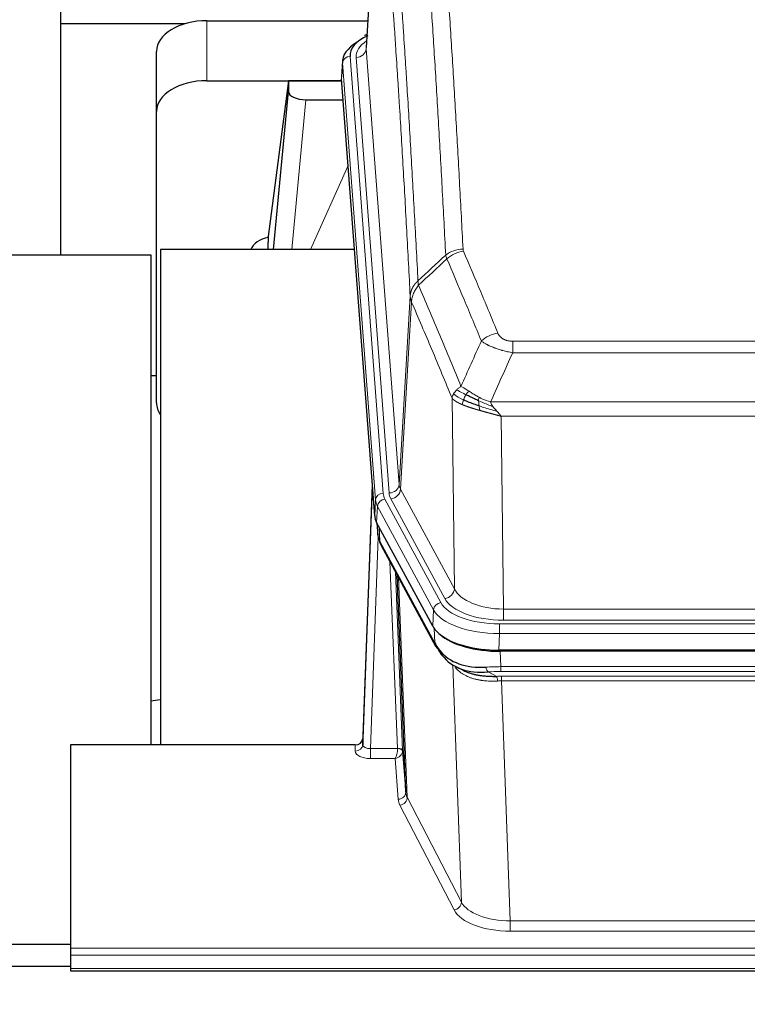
# Model space of a CAD drawing. Header units: inches. Extents: x 0 to 23760, y -13 to 16800.
# Tile 82 of 214: x 3943 to 4231, y 13826 to 14216. Entities that reach past the tile are written whole.
import ezdxf

# ---------------------------------------------------------------- set-up
doc = ezdxf.new("R2010")
doc.units = ezdxf.units.IN
doc.layers.add('254', color=7, linetype='Continuous', true_color=0xffffff)
doc.styles.add('latin_extended', font='simplex.shx')
doc.dimstyles.get("Standard").update_dxf_attribs({"dimtxt": 0.18, "dimasz": 0.18, "dimexe": 0.18, "dimexo": 0.0625, "dimgap": 0.09, "dimtad": 0, "dimtih": 1, "dimtoh": 1, "dimdec": 4, "dimzin": 0, "dimdsep": 46, "dimtxsty": 'Standard', "dimcen": 0.09, "dimadec": 0, "dimazin": 0, "dimtfac": 1, "dimtdec": 4, "dimtofl": 0, "dimtmove": 0, "dimatfit": 3, "dimfxl": 1, "dimtolj": 1, "dimtzin": 0, "dimarcsym": 0})

# ---------------------------------------------------------------- blocks, each defined once
blk = doc.blocks.new('_U11')
at = {"layer": '254', "color": 3, "linetype": 'Continuous', "lineweight": 13, "transparency": 16777216}
for p, q in [((8503.87, 13952.97), (8503.87, 10472.46)), ((1737.89, 13597.98), (1737.89, 10472.46)), ((1877.89, 10512.46), (8363.87, 10512.46))]:
    blk.add_line(p, q, dxfattribs=at)
at = {"layer": '254', "color": 3, "transparency": 16777216}
for points in [[(1877.89, 10535.79), (1877.89, 10489.13), (1737.89, 10512.46)], [(8363.87, 10489.13), (8363.87, 10535.79), (8503.87, 10512.46)]]:
    blk.add_solid(points, dxfattribs=at)
at = {"layer": 'Defpoints', "color": 0, "transparency": 16777216}
for p in [(8503.87, 13992.97), (1737.89, 13637.98), (8503.87, 10512.46)]:
    blk.add_point(p, dxfattribs=at)
at = {"layer": '254', "color": 2, "lineweight": 13, "transparency": 16777216, "insert": (4877.55, 10722.46), "char_height": 140, "attachment_point": 1, "style": 'latin_extended'}
blk.add_mtext('\\A1;6766', dxfattribs=at)

msp = doc.modelspace()

# ---------------------------------------------------------------- linework, layer by layer
at = {"layer": '254', "color": 2, "linetype": 'Continuous', "lineweight": 25}
for p, q in [((4085.352, 14291.873), (4080.101, 14205.237)), ((3958.869, 14270.885), (3958.869, 14214.63)), ((4016.923, 14215.835), (4080.745, 14215.835)), ((3958.869, 14214.63), (3958.869, 14122.819)), ((4008.296, 14214.63), (3958.869, 14214.63)), ((4080.413, 14210.379), (4079.469, 14209.944)), ((3996.923, 14179.859), (3996.923, 14203.661)), ((4070.722, 14199.886), (4070.341, 14193.604)), ((4016.923, 14192.033), (4070.409, 14192.033)), ((4049.233, 14191.944), (4041.185, 14130.158)), ((4070.417, 14191.944), (4049.233, 14191.944)), ((4049.233, 14191.944), (4049.233, 14187.713)), ((4083.465, 14019.367), (4070.347, 14192.82)), ((4043.322, 14125.057), (4049.233, 14187.713)), ((4056.207, 14184.493), (4070.977, 14184.493)), ((3996.923, 14064.205), (3996.923, 14179.859)), ((4041.184, 14130.152), (4041.185, 14130.158)), ((4041.184, 14130.152), (4041.184, 14127.967)), ((3994.866, 14122.819), (3937.868, 14122.819)), ((3994.866, 13928.489), (3994.866, 14122.819)), ((4075.473, 14125.056), (3998.529, 14125.056)), ((3998.529, 14125.056), (3998.529, 13928.489)), ((3996.959, 14074.977), (3994.893, 14074.977)), ((4082.529, 14031.748), (4078.771, 13931.109)), ((4078.76, 13928.573), (4082.448, 14027.355)), ((4106.504, 13975.575), (4084.25, 14016.789)), ((4084.377, 14016.553), (4084.741, 14011.751)), ((4084.734, 14011.864), (4084.563, 14016.208)), ((4084.734, 14011.864), (4084.741, 14011.751)), ((4085.878, 14007.955), (4107.626, 13967.679)), ((4095.785, 13909.744), (4092.357, 13995.955)), ((4349.073, 13966.137), (4132.666, 13966.137)), ((4348.481, 13965.655), (4133.258, 13965.655)), ((4115.767, 13959.503), (4118.51, 13958.116)), ((4078.771, 13931.109), (4078.76, 13928.573)), ((3962.869, 13928.488), (3962.869, 13847.853)), ((4075.772, 13928.488), (3962.869, 13928.488)), ((4094.556, 13926.362), (4095.785, 13909.744)), ((3648.866, 13849.463), (3962.866, 13849.463)), ((3962.869, 13847.853), (3962.869, 13845.119)), ((3962.869, 13845.119), (3962.869, 13839.871)), ((3962.885, 13840.547), (3648.369, 13840.547)), ((3962.869, 13839.871), (3962.869, 13838.856)), ((3962.869, 13838.856), (4519.869, 13838.856))]:
    msp.add_line(p, q, dxfattribs=at)
at = {"layer": '254', "color": 110, "linetype": 'Continuous', "lineweight": 13}
for p, q in [((4085.353, 14291.251), (4080.106, 14204.661)), ((4016.923, 14192.033), (4016.923, 14215.835)), ((4080.106, 14204.661), (4093.172, 14031.888)), ((4073.722, 14201.67), (4086.833, 14028.309)), ((4076.114, 14201.235), (4089.18, 14028.462)), ((4070.728, 14199.1), (4070.347, 14192.82)), ((4083.839, 14025.739), (4070.728, 14199.1)), ((4056.207, 14184.493), (4050.6, 14125.057)), ((4058.011, 14125.057), (4072.952, 14158.371)), ((4093.172, 14031.888), (4097.549, 14106.565)), ((4098.105, 14104.231), (4093.753, 14029.979)), ((4138.198, 14088.684), (4343.541, 14088.684)), ((4138.198, 14084.12), (4138.198, 14088.684)), ((4343.541, 14084.12), (4138.198, 14084.12)), ((4115.105, 13990.436), (4114.147, 14066.086)), ((4129.467, 14064.641), (4352.272, 14064.641)), ((4348.159, 14058.897), (4133.579, 14058.897)), ((4133.579, 14058.897), (4134.548, 13982.401)), ((4093.753, 14029.979), (4115.105, 13990.436)), ((4083.465, 14019.367), (4083.839, 14025.739)), ((4087.53, 14026.018), (4109.704, 13984.953)), ((4111.229, 13986.627), (4089.877, 14026.171)), ((4084.623, 14023.162), (4084.25, 14016.789)), ((4106.797, 13982.096), (4084.623, 14023.162)), ((4084.38, 14016.548), (4084.734, 14011.864)), ((4085.301, 14014.842), (4085.519, 14009.285)), ((4084.884, 14010.893), (4081.753, 13927.041)), ((4085.519, 14009.285), (4107.266, 13969.009)), ((4092.559, 13927.128), (4089.537, 14001.179)), ((4091.664, 13997.239), (4094.556, 13926.362)), ((4092.903, 13994.944), (4096.371, 13907.733)), ((4106.504, 13975.575), (4106.797, 13982.096)), ((4134.548, 13977.987), (4134.548, 13982.401)), ((4134.548, 13982.401), (4347.191, 13982.401)), ((4347.191, 13977.987), (4134.548, 13977.987)), ((4107.266, 13969.009), (4107.09, 13974.645)), ((4132.959, 13976.563), (4348.779, 13976.563)), ((4132.959, 13972.658), (4132.959, 13976.563)), ((4132.959, 13972.658), (4132.666, 13966.137)), ((4348.779, 13972.658), (4132.959, 13972.658)), ((4133.258, 13965.655), (4133.449, 13959.564)), ((4117.856, 13866.119), (4114.42, 13960.259)), ((4128.424, 13957.47), (4131.878, 13955.725)), ((4133.449, 13957.698), (4133.449, 13959.564)), ((4133.449, 13959.564), (4348.29, 13959.564)), ((4348.29, 13957.698), (4133.449, 13957.698)), ((4133.791, 13953.891), (4133.791, 13955.756)), ((4133.791, 13955.756), (4347.948, 13955.756)), ((4133.791, 13953.891), (4137.264, 13858.715)), ((4347.948, 13953.891), (4133.791, 13953.891)), ((4075.762, 13926.04), (4075.772, 13928.488)), ((4081.753, 13927.041), (4081.753, 13923.126)), ((4081.753, 13927.041), (4092.558, 13927.041)), ((4081.753, 13923.126), (4091.595, 13923.126)), ((4092.789, 13906.977), (4091.595, 13923.126)), ((4096.371, 13907.733), (4117.856, 13866.119)), ((4114.947, 13863.056), (4093.462, 13904.67)), ((4137.264, 13858.715), (4137.264, 13854.614)), ((4137.264, 13858.715), (4344.474, 13858.715)), ((4344.474, 13854.614), (4137.264, 13854.614)), ((3962.869, 13847.853), (4519.869, 13847.853)), ((3962.869, 13845.119), (4519.869, 13845.119)), ((3962.869, 13839.871), (4519.869, 13839.871))]:
    msp.add_line(p, q, dxfattribs=at)
at = {"layer": '254', "color": 2, "linetype": 'Continuous', "lineweight": 25}
for centre, major_axis, ratio, start_param, end_param in [((4016.923, 14203.661), (-20, 0), 0.608706, 4.712389, 6.2831853), ((4097.741, 14199.383), (-27.03, 0.194), 0.4633579, 5.618257, 6.3212481), ((4097.741, 14202.044), (-24.034, 0.016), 0.461198, 5.4992389, 6.318352), ((4080.727, 14207.22), (1.258, -2.724), 0.6272114, 2.6666598, 3.1415983), ((4016.923, 14179.859), (-20, 0), 0.608706, 4.712389, 6.2831853), ((4056.26, 14187.738), (7.027, 0.031), 0.4617281, 3.1395348, 4.7027345), ((4044.064, 14122.978), (-10.208, 0), 0.7029015, 4.9983373, 5.9892938), ((4044.064, 13931.583), (-10.152, 515.138), 0.0020796, 5.097366, 5.10347), ((4016.923, 14064.205), (-20, 0), 0.608706, 0, 0.4035719), ((4110.485, 14019.806), (27.037, 0.006), 0.4611335, 3.1763491, 3.3855005), ((4112.529, 13992.075), (-27.174, 22.247), 0.2659535, 0.2482951, 0.2802753), ((4111.378, 14021.351), (26.161, 11.46), 0.4493681, 3.0159633, 3.1613144), ((4089.232, 14010.176), (3.584, 1.776), 0.8816114, 2.7716102, 3.1419462), ((4132.724, 13978.621), (27.023, 0.034), 0.4619935, 3.3853572, 3.670307), ((4134.098, 13952.13), (-27.355, 20.182), 0.1876908, 0.3765826, 0.5974134), ((4133.283, 13978.13), (27.01, 0.015), 0.4618579, 3.6271853, 4.7111791), ((4132.724, 13978.621), (27.023, 0.034), 0.4619935, 3.670307, 4.7096668), ((4111.145, 13969.58), (3.52, 1.9), 0.8606628, 3.1415888, 3.5094104), ((4131.402, 13949.267), (-23.434, 19.972), 0.1471226, 0.3626514, 0.5834823), ((4112.922, 13966.898), (3.195, 2.407), 0.6715965, 2.6043549, 3.391291), ((4133.195, 13980.947), (25.329, 12.681), 0.6929209, 3.2824386, 4.1662755), ((4133.195, 13980.947), (23.359, 16.381), 0.7286412, 3.1732971, 4.057134), ((4111.023, 13959.407), (-3.388, -2.127), 0.8041825, 3.1410453, 3.3164277), ((4075.772, 13931.201), (3, 0.002), 0.9042699, 4.7116987, 6.2488686)]:
    msp.add_ellipse(centre, major_axis=major_axis, ratio=ratio, start_param=start_param, end_param=end_param, dxfattribs=at)
at = {"layer": '254', "color": 110, "linetype": 'Continuous', "lineweight": 13}
for centre, major_axis, ratio, start_param, end_param in [((4100.133, 14201.609), (-24.034, 0.016), 0.461198, 5.6862399, 6.318352), ((4076.114, 14204.783), (3.989, 0.302), 0.8864705, 4.6454478, 6.1638843), ((4073.722, 14199.009), (2.991, 0.226), 0.8864705, 1.5038552, 3.0222916), ((4118.502, 14116.936), (-9.987, -0.512), 0.8285973, 4.6699673, 5.4273767), ((4118.69, 14116.144), (-9.188, -3.948), 0.8056434, 4.3791539, 5.1247913), ((4132.351, 14083.682), (-9.245, -3.812), 0.7933159, 4.3962573, 5.1392153), ((4089.18, 14032.01), (3.989, 0.302), 0.8864705, 4.6454478, 6.1638843), ((4113.198, 14032.4), (20.038, 0.241), 0.4621297, 3.1708089, 3.3799603), ((4082.448, 14025.202), (0.214, 6.443), 0.0117452, 0.5090713, 1.2305416), ((4086.833, 14025.648), (2.991, 0.226), 0.8864705, 1.5038552, 3.0222916), ((4110.851, 14028.7), (24.033, 0.005), 0.4611335, 3.1763491, 3.3855005), ((4113.198, 14028.852), (24.033, 0.005), 0.4611335, 3.1763491, 3.3855005), ((4089.877, 14029.719), (3.52, 1.9), 0.8606628, 4.2773553, 5.7957917), ((4085.447, 14027.263), (2.998, -0.112), 0.4302668, 3.1576572, 3.7226285), ((4110.851, 14026.039), (-27.028, 0.171), 0.4605352, 0.0378207, 0.2469722), ((4087.53, 14023.357), (2.64, 1.425), 0.8606628, 1.1357626, 2.6541991), ((4112.529, 13992.075), (-27.538, 20.422), 0.1820481, 0.3394749, 0.3714551), ((4089.398, 14009.855), (3.52, 1.9), 0.8606628, 2.7414655, 3.1415888), ((4111.229, 13990.175), (3.52, 1.9), 0.8606628, 4.2773553, 5.7957917), ((4134.468, 13993.008), (-20.002, 0.126), 0.5302672, 0.2567917, 1.5781041), ((4109.704, 13982.292), (2.64, 1.425), 0.8606628, 1.1357626, 2.6541991), ((4133.011, 13987.66), (24.02, 0.03), 0.4619935, 3.3853572, 4.7096668), ((4134.468, 13989.46), (-24.002, 0.049), 0.477994, 0.2537759, 1.5750883), ((4133.011, 13984.999), (-27.018, 0.111), 0.4567867, 0.246464, 1.5707737), ((4111.145, 13969.58), (3.52, 1.9), 0.8606628, 2.7414655, 3.1415888), ((4134.098, 13952.13), (-27.015, 0.091), 0.2751837, 4.7373543, 4.9581852), ((4128.424, 13961.305), (-0.368, 3.983), 0.2964475, 2.0527062, 2.8396422), ((4134.098, 13948.295), (-23.017, 0.318), 0.4083138, 4.7462544, 4.9670852), ((4134.58, 13945.944), (-24.025, 0.387), 0.4081205, 4.7518285, 4.8316761), ((4131.878, 13951.89), (0.131, -3.998), 0.1099517, 2.0830946, 2.8518059), ((4134.58, 13942.108), (-20.023, 0.877), 0.5868265, 4.777515, 4.8573626), ((4081.765, 13926.04), (6.003, 0.008), 0.4854373, 3.1388974, 4.7096937), ((4075.762, 13928.664), (-3, 0.013), 0.8746179, 1.5745081, 3.1116779), ((4081.765, 13928.664), (3.004, 0.138), 0.5390598, 3.1127167, 4.683513), ((4091.595, 13925.749), (0.506, 2.997), 0.2740591, 3.694004, 5.2037138), ((4091.595, 13925.749), (2.669, 1.608), 0.8008031, 4.262859, 5.7725688), ((4091.559, 13927.096), (-1.001, 0.011), 0.9036684, 3.0924533, 3.1882188), ((4092.558, 13926.18), (1.996, -0.13), 0.4297663, 0.0674602, 1.5988341), ((4092.559, 13926.267), (1.998, 0.082), 0.4302193, 0.0160628, 1.553239), ((4091.559, 13926.235), (2.996, 0.15), 0.8842153, 6.1784612, 6.2742266), ((4092.789, 13909.601), (-2.992, -0.221), 0.8740585, 1.5062672, 3.1117425), ((4115.788, 13907.375), (-23.014, 0.002), 0.4845187, 0.0358431, 0.2451673), ((4093.462, 13907.294), (-2.666, -1.376), 0.8484453, 1.1579292, 2.76165), ((4115.788, 13909.999), (-20.016, 0.121), 0.4848834, 0.0387668, 0.248091), ((4114.947, 13865.68), (-2.666, -1.376), 0.8484453, 1.1579292, 2.76165), ((4137.271, 13868.389), (-20.013, 0.104), 0.483363, 0.2476114, 1.5729934), ((4137.271, 13865.765), (23.012, 0.004), 0.4845836, 3.3866449, 4.7120269)]:
    msp.add_ellipse(centre, major_axis=major_axis, ratio=ratio, start_param=start_param, end_param=end_param, dxfattribs=at)
for points, knots in [([(4111.635, 14122.849), (4111.196, 14131.417), (4110.305, 14148.316), (4109.383, 14164.739), (4108.68, 14176.877), (4108.444, 14180.894), (4107.967, 14188.867), (4107.727, 14192.824), (4107.001, 14204.605), (4106.509, 14212.338), (4105.885, 14221.851), (4105.759, 14223.746), (4105.508, 14227.52), (4105.129, 14233.158), (4104.746, 14238.726), (4103.974, 14249.767), (4102.931, 14264.24), (4101.321, 14285.2), (4100.219, 14298.675), (4099.661, 14305.287)], [0, 0, 0, 0, 0.125, 0.25, 0.25, 0.3125, 0.3125, 0.375, 0.375, 0.5, 0.5, 0.53125, 0.53125, 0.5625, 0.625, 0.625, 0.75, 0.875, 1, 1, 1, 1]), ([(4106.544, 14307.877), (4107.101, 14301.257), (4108.202, 14287.767), (4109.81, 14266.782), (4110.852, 14252.293), (4111.623, 14241.238), (4112.005, 14235.664), (4112.383, 14230.02), (4112.635, 14226.241), (4112.76, 14224.344), (4113.383, 14214.82), (4113.875, 14207.078), (4114.6, 14195.283), (4114.84, 14191.321), (4115.316, 14183.339), (4115.552, 14179.317), (4116.254, 14167.164), (4117.174, 14150.722), (4118.065, 14133.804), (4118.502, 14125.225)], [0, 0, 0, 0, 0.125, 0.25, 0.375, 0.375, 0.4375, 0.46875, 0.46875, 0.5, 0.5, 0.625, 0.625, 0.6875, 0.6875, 0.75, 0.75, 0.875, 1, 1, 1, 1]), ([(4088.409, 14297.867), (4088.98, 14291.176), (4090.108, 14277.533), (4091.753, 14256.292), (4092.819, 14241.613), (4093.608, 14230.409), (4093.999, 14224.759), (4094.451, 14218.081), (4094.643, 14215.202), (4094.771, 14213.278), (4094.835, 14212.314), (4095.154, 14207.484), (4095.533, 14201.64), (4095.971, 14194.74), (4096.158, 14191.765), (4096.282, 14189.778), (4096.344, 14188.782), (4096.9, 14179.804), (4097.873, 14163.597), (4099.284, 14138.544), (4100.192, 14121.348), (4100.638, 14112.627)], [0, 0, 0, 0, 0.125, 0.25, 0.375, 0.375, 0.4375, 0.46875, 0.484375, 0.484375, 0.5, 0.5, 0.5625, 0.59375, 0.609375, 0.609375, 0.625, 0.625, 0.75, 0.875, 1, 1, 1, 1]), ([(4097.549, 14106.565), (4097.104, 14115.259), (4096.198, 14132.401), (4094.791, 14157.375), (4093.821, 14173.533), (4093.266, 14182.483), (4093.205, 14183.476), (4093.081, 14185.457), (4092.895, 14188.423), (4092.458, 14195.302), (4092.08, 14201.128), (4091.762, 14205.944), (4091.698, 14206.905), (4091.57, 14208.823), (4091.378, 14211.694), (4090.928, 14218.352), (4090.538, 14223.985), (4089.752, 14235.156), (4088.688, 14249.793), (4087.048, 14270.974), (4085.923, 14284.578), (4085.353, 14291.251)], [0, 0, 0, 0, 0.125, 0.25, 0.375, 0.375, 0.390625, 0.390625, 0.40625, 0.4375, 0.5, 0.5, 0.515625, 0.515625, 0.53125, 0.5625, 0.625, 0.625, 0.75, 0.875, 1, 1, 1, 1]), ([(4118.69, 14124.43), (4118.634, 14124.561), (4118.59, 14124.692), (4118.528, 14124.957), (4118.509, 14125.091), (4118.502, 14125.225)], [0, 0, 0, 0, 0.5, 0.5, 1, 1, 1, 1]), ([(4125.771, 14088.78), (4124.636, 14091.539), (4123.499, 14094.287), (4121.224, 14099.759), (4120.085, 14102.484), (4116.666, 14110.625), (4114.382, 14116.007), (4112.093, 14121.343)], [0, 0, 0, 0, 0.25, 0.25, 0.5, 0.5, 1, 1, 1, 1]), ([(4118.69, 14124.43), (4120.975, 14119.089), (4123.257, 14113.703), (4126.672, 14105.555), (4127.809, 14102.827), (4130.082, 14097.349), (4131.217, 14094.599), (4132.351, 14091.838)], [0, 0, 0, 0, 0.5, 0.5, 0.75, 0.75, 1, 1, 1, 1]), ([(4097.549, 14106.565), (4097.549, 14106.58), (4097.551, 14106.61), (4097.554, 14106.654), (4097.558, 14106.699), (4097.561, 14106.744), (4097.565, 14106.789), (4097.569, 14106.834), (4097.573, 14106.878), (4097.578, 14106.923), (4097.583, 14106.968), (4097.588, 14107.013), (4097.593, 14107.057), (4097.599, 14107.102), (4097.605, 14107.147), (4097.611, 14107.191), (4097.617, 14107.236), (4097.624, 14107.28), (4097.631, 14107.325), (4097.638, 14107.369), (4097.645, 14107.414), (4097.653, 14107.458), (4097.661, 14107.503), (4097.669, 14107.547), (4097.677, 14107.592), (4097.686, 14107.636), (4097.695, 14107.68), (4097.704, 14107.725), (4097.713, 14107.769), (4097.723, 14107.813), (4097.733, 14107.857), (4097.743, 14107.901), (4097.753, 14107.945), (4097.764, 14107.989), (4097.775, 14108.033), (4097.786, 14108.077), (4097.797, 14108.121), (4097.809, 14108.165), (4097.821, 14108.209), (4097.833, 14108.252), (4097.845, 14108.296), (4097.858, 14108.34), (4097.871, 14108.383), (4097.884, 14108.427), (4097.897, 14108.47), (4097.911, 14108.514), (4097.924, 14108.557), (4097.939, 14108.6), (4097.953, 14108.644), (4097.967, 14108.687), (4097.982, 14108.73), (4097.997, 14108.773), (4098.013, 14108.816), (4098.028, 14108.859), (4098.044, 14108.902), (4098.06, 14108.945), (4098.076, 14108.987), (4098.093, 14109.03), (4098.11, 14109.073), (4098.127, 14109.115), (4098.144, 14109.158), (4098.161, 14109.2), (4098.179, 14109.242), (4098.197, 14109.285), (4098.215, 14109.327), (4098.234, 14109.369), (4098.252, 14109.411), (4098.271, 14109.453), (4098.29, 14109.495), (4098.31, 14109.537), (4098.329, 14109.578), (4098.349, 14109.62), (4098.369, 14109.662), (4098.389, 14109.703), (4098.41, 14109.744), (4098.431, 14109.786), (4098.458, 14109.839), (4098.492, 14109.904), (4098.533, 14109.981), (4098.574, 14110.057), (4098.617, 14110.133), (4098.66, 14110.209), (4098.704, 14110.285), (4098.749, 14110.36), (4098.794, 14110.435), (4098.841, 14110.51), (4098.888, 14110.584), (4098.936, 14110.658), (4098.984, 14110.731), (4099.034, 14110.805), (4099.084, 14110.877), (4099.135, 14110.95), (4099.187, 14111.022), (4099.239, 14111.094), (4099.292, 14111.165), (4099.346, 14111.236), (4099.401, 14111.307), (4099.456, 14111.377), (4099.512, 14111.447), (4099.569, 14111.516), (4099.626, 14111.585), (4099.685, 14111.653), (4099.743, 14111.722), (4099.803, 14111.789), (4099.863, 14111.856), (4099.924, 14111.923), (4099.986, 14111.989), (4100.048, 14112.055), (4100.111, 14112.121), (4100.175, 14112.186), (4100.239, 14112.25), (4100.304, 14112.314), (4100.369, 14112.378), (4100.436, 14112.441), (4100.502, 14112.503), (4100.57, 14112.565), (4100.615, 14112.606), (4100.638, 14112.627)], [0, 0, 0, 0, 0.0066687, 0.0133374, 0.0200061, 0.0266746, 0.0333432, 0.0400116, 0.0466801, 0.0533484, 0.0600168, 0.066685, 0.0733532, 0.0800214, 0.0866895, 0.0933575, 0.1000255, 0.1066935, 0.1133614, 0.1200292, 0.126697, 0.1333647, 0.1400324, 0.1467001, 0.1533676, 0.1600352, 0.1667026, 0.1733701, 0.1800374, 0.1867047, 0.193372, 0.2000392, 0.2067064, 0.2133735, 0.2200405, 0.2267075, 0.2333745, 0.2400414, 0.2467082, 0.253375, 0.2600418, 0.2667085, 0.2733751, 0.2800417, 0.2867082, 0.2933747, 0.3000412, 0.3067075, 0.3133739, 0.3200401, 0.3267064, 0.3333725, 0.3400387, 0.3467047, 0.3533708, 0.3600367, 0.3667026, 0.3733685, 0.3800343, 0.3867001, 0.3933658, 0.4000315, 0.4066971, 0.4133626, 0.4200281, 0.4266936, 0.433359, 0.4400243, 0.4466896, 0.4533549, 0.4600201, 0.4666852, 0.4733503, 0.4800154, 0.4866804, 0.4933453, 0.5000102, 0.5125098, 0.5250093, 0.5375088, 0.5500082, 0.5625077, 0.5750071, 0.5875066, 0.600006, 0.6125054, 0.6250049, 0.6375043, 0.6500037, 0.6625032, 0.6750026, 0.6875021, 0.7000016, 0.7125011, 0.7250006, 0.7375001, 0.7499997, 0.7624993, 0.7749989, 0.7874985, 0.7999982, 0.812498, 0.8249977, 0.8374975, 0.8499974, 0.8624973, 0.8749972, 0.8874972, 0.8999973, 0.9124974, 0.9249976, 0.9374978, 0.9499981, 0.9624985, 0.9749989, 0.9874994, 1, 1, 1, 1]), ([(4098.105, 14104.231), (4098.126, 14104.814), (4098.204, 14105.402), (4098.467, 14106.569), (4098.653, 14107.148), (4099.125, 14108.279), (4099.41, 14108.832), (4100.068, 14109.896), (4100.441, 14110.406), (4100.85, 14110.889)], [0, 0, 0, 0, 0.25, 0.25, 0.5, 0.5, 0.75, 0.75, 1, 1, 1, 1]), ([(4100.85, 14110.889), (4100.775, 14111.183), (4100.732, 14111.486), (4100.674, 14112.076), (4100.659, 14112.363), (4100.638, 14112.627)], [0, 0, 0, 0, 0.5, 0.5, 1, 1, 1, 1]), ([(4100.85, 14110.889), (4103.672, 14104.334), (4106.488, 14097.71), (4110.701, 14087.671), (4112.104, 14084.307), (4114.907, 14077.545), (4116.306, 14074.147), (4117.704, 14070.732)], [0, 0, 0, 0, 0.5, 0.5, 0.75, 0.75, 1, 1, 1, 1]), ([(4098.105, 14104.231), (4098.1, 14104.244), (4098.09, 14104.269), (4098.075, 14104.307), (4098.059, 14104.346), (4098.044, 14104.385), (4098.029, 14104.425), (4098.013, 14104.466), (4097.998, 14104.507), (4097.983, 14104.549), (4097.967, 14104.592), (4097.952, 14104.635), (4097.936, 14104.679), (4097.921, 14104.723), (4097.906, 14104.768), (4097.891, 14104.814), (4097.876, 14104.86), (4097.861, 14104.907), (4097.846, 14104.954), (4097.831, 14105.002), (4097.816, 14105.051), (4097.802, 14105.1), (4097.788, 14105.15), (4097.774, 14105.201), (4097.76, 14105.252), (4097.746, 14105.304), (4097.733, 14105.356), (4097.712, 14105.44), (4097.686, 14105.553), (4097.658, 14105.69), (4097.634, 14105.817), (4097.615, 14105.934), (4097.599, 14106.041), (4097.586, 14106.138), (4097.576, 14106.226), (4097.568, 14106.303), (4097.562, 14106.37), (4097.557, 14106.427), (4097.554, 14106.474), (4097.552, 14106.51), (4097.55, 14106.537), (4097.549, 14106.554), (4097.549, 14106.562), (4097.549, 14106.565)], [0, 0, 0, 0, 0.0155037, 0.0313049, 0.0474035, 0.0637997, 0.0804935, 0.097485, 0.1147743, 0.1323613, 0.1502462, 0.1684289, 0.1869096, 0.2056883, 0.224765, 0.2441397, 0.2638126, 0.2837835, 0.3040527, 0.32462, 0.3454856, 0.3666494, 0.3881116, 0.409872, 0.4319308, 0.454288, 0.4769435, 0.4998975, 0.5635611, 0.6228928, 0.6778927, 0.7285606, 0.7748966, 0.8169007, 0.8545729, 0.8879131, 0.9169214, 0.9415977, 0.9619421, 0.9779545, 0.989635, 0.9969835, 1, 1, 1, 1]), ([(4114.147, 14066.086), (4112.817, 14069.327), (4111.484, 14072.553), (4108.817, 14078.973), (4107.481, 14082.167), (4103.47, 14091.703), (4100.791, 14097.998), (4098.105, 14104.231)], [0, 0, 0, 0, 0.25, 0.25, 0.5, 0.5, 1, 1, 1, 1]), ([(4138.198, 14088.684), (4138.015, 14088.684), (4137.833, 14088.688), (4137.469, 14088.707), (4137.289, 14088.721), (4136.934, 14088.759), (4136.758, 14088.783), (4136.412, 14088.842), (4136.241, 14088.876), (4136.03, 14088.926), (4135.988, 14088.937), (4135.904, 14088.958), (4135.78, 14088.991), (4135.658, 14089.027), (4135.42, 14089.101), (4135.112, 14089.21), (4134.825, 14089.338), (4134.651, 14089.423), (4134.617, 14089.44), (4134.549, 14089.475), (4134.515, 14089.493), (4134.415, 14089.547), (4134.35, 14089.584), (4134.161, 14089.697), (4134.042, 14089.776), (4133.815, 14089.938), (4133.708, 14090.022), (4133.505, 14090.195), (4133.409, 14090.284), (4133.296, 14090.398), (4133.274, 14090.421), (4133.23, 14090.467), (4133.209, 14090.49), (4133.145, 14090.56), (4133.104, 14090.607), (4132.985, 14090.749), (4132.912, 14090.844), (4132.775, 14091.038), (4132.711, 14091.136), (4132.535, 14091.432), (4132.435, 14091.633), (4132.351, 14091.838)], [0, 0, 0, 0, 0.0625, 0.0625, 0.125, 0.125, 0.1875, 0.1875, 0.25, 0.25, 0.265625, 0.265625, 0.28125, 0.3125, 0.3125, 0.375, 0.4375, 0.4375, 0.453125, 0.453125, 0.46875, 0.46875, 0.5, 0.5, 0.5625, 0.5625, 0.625, 0.625, 0.6875, 0.6875, 0.703125, 0.703125, 0.71875, 0.71875, 0.75, 0.75, 0.8125, 0.8125, 0.875, 0.875, 1, 1, 1, 1]), ([(4138.198, 14084.12), (4137.863, 14084.181), (4137.53, 14084.244), (4136.867, 14084.378), (4136.539, 14084.447), (4135.563, 14084.665), (4134.925, 14084.821), (4134.222, 14085.01), (4134.145, 14085.031), (4133.989, 14085.073), (4133.912, 14085.095), (4133.68, 14085.16), (4133.527, 14085.204), (4133.073, 14085.338), (4132.478, 14085.52), (4131.905, 14085.712), (4131.484, 14085.859), (4131.275, 14085.933), (4131.07, 14086.009), (4130.934, 14086.06), (4130.866, 14086.085), (4130.26, 14086.316), (4129.752, 14086.526), (4129.033, 14086.85), (4128.8, 14086.959), (4128.462, 14087.125), (4128.351, 14087.18), (4128.133, 14087.292), (4128.025, 14087.348), (4127.498, 14087.63), (4127.11, 14087.858), (4126.395, 14088.316), (4126.068, 14088.548), (4125.771, 14088.78)], [0, 0, 0, 0, 0.0625, 0.0625, 0.125, 0.125, 0.25, 0.25, 0.265625, 0.265625, 0.28125, 0.28125, 0.3125, 0.3125, 0.375, 0.4375, 0.4375, 0.46875, 0.484375, 0.484375, 0.5, 0.5, 0.625, 0.625, 0.6875, 0.6875, 0.71875, 0.71875, 0.75, 0.75, 0.875, 0.875, 1, 1, 1, 1]), ([(4115.997, 14069.388), (4116.243, 14069.632), (4116.509, 14069.867), (4117.079, 14070.317), (4117.383, 14070.531), (4117.704, 14070.732)], [0, 0, 0, 0, 0.5, 0.5, 1, 1, 1, 1]), ([(4120.879, 14068.837), (4120.58, 14069.031), (4120.29, 14069.219), (4119.163, 14069.939), (4118.397, 14070.405), (4117.704, 14070.732)], [0, 0, 0, 0, 0.25, 0.25, 1, 1, 1, 1]), ([(4114.147, 14066.086), (4114.205, 14066.372), (4114.287, 14066.66), (4114.5, 14067.232), (4114.631, 14067.518), (4114.786, 14067.8)], [0, 0, 0, 0, 0.5, 0.5, 1, 1, 1, 1]), ([(4114.786, 14067.8), (4114.943, 14068.075), (4115.123, 14068.346), (4115.527, 14068.877), (4115.752, 14069.137), (4115.997, 14069.388)], [0, 0, 0, 0, 0.5, 0.5, 1, 1, 1, 1]), ([(4118.669, 14065.384), (4118.234, 14065.588), (4117.824, 14065.792), (4116.295, 14066.607), (4115.399, 14067.216), (4114.786, 14067.8)], [0, 0, 0, 0, 0.25, 0.25, 1, 1, 1, 1]), ([(4119.655, 14067.457), (4119.284, 14067.644), (4118.927, 14067.827), (4117.566, 14068.533), (4116.695, 14069.005), (4115.997, 14069.388)], [0, 0, 0, 0, 0.25, 0.25, 1, 1, 1, 1]), ([(4118.669, 14065.384), (4118.7, 14065.472), (4118.732, 14065.561), (4118.867, 14065.918), (4118.98, 14066.189), (4119.229, 14066.717), (4119.365, 14066.975), (4119.557, 14067.3), (4119.606, 14067.379), (4119.655, 14067.457)], [0, 0, 0, 0, 0.125, 0.125, 0.5, 0.5, 0.875, 0.875, 1, 1, 1, 1]), ([(4119.655, 14067.457), (4119.754, 14067.612), (4119.855, 14067.76), (4120.112, 14068.104), (4120.269, 14068.288), (4120.58, 14068.603), (4120.733, 14068.735), (4120.879, 14068.837)], [0, 0, 0, 0, 0.25, 0.25, 0.625, 0.625, 1, 1, 1, 1]), ([(4124.849, 14066.429), (4124.668, 14066.525), (4124.49, 14066.623), (4123.783, 14067.017), (4123.268, 14067.324), (4122.274, 14067.938), (4121.795, 14068.245), (4121.18, 14068.642), (4121.029, 14068.74), (4120.879, 14068.837)], [0, 0, 0, 0, 0.125, 0.125, 0.5, 0.5, 0.875, 0.875, 1, 1, 1, 1]), ([(4118.179, 14063.538), (4118.168, 14063.543), (4118.144, 14063.553), (4118.109, 14063.568), (4118.074, 14063.583), (4118.038, 14063.598), (4118.002, 14063.614), (4117.965, 14063.629), (4117.928, 14063.645), (4117.891, 14063.662), (4117.853, 14063.678), (4117.815, 14063.695), (4117.777, 14063.712), (4117.738, 14063.729), (4117.699, 14063.746), (4117.659, 14063.764), (4117.62, 14063.782), (4117.58, 14063.8), (4117.539, 14063.818), (4117.498, 14063.836), (4117.457, 14063.855), (4117.416, 14063.874), (4117.374, 14063.893), (4117.332, 14063.913), (4117.29, 14063.933), (4117.248, 14063.953), (4117.205, 14063.973), (4117.162, 14063.993), (4117.119, 14064.014), (4117.076, 14064.035), (4117.032, 14064.056), (4116.988, 14064.077), (4116.944, 14064.099), (4116.9, 14064.121), (4116.855, 14064.143), (4116.811, 14064.166), (4116.766, 14064.188), (4116.721, 14064.211), (4116.676, 14064.234), (4116.631, 14064.258), (4116.585, 14064.282), (4116.54, 14064.306), (4116.494, 14064.33), (4116.448, 14064.354), (4116.402, 14064.379), (4116.356, 14064.404), (4116.31, 14064.429), (4116.264, 14064.455), (4116.218, 14064.481), (4116.172, 14064.507), (4116.126, 14064.533), (4116.08, 14064.559), (4116.033, 14064.586), (4115.987, 14064.613), (4115.941, 14064.641), (4115.895, 14064.669), (4115.848, 14064.697), (4115.802, 14064.725), (4115.756, 14064.753), (4115.71, 14064.782), (4115.664, 14064.811), (4115.619, 14064.84), (4115.573, 14064.87), (4115.527, 14064.9), (4115.482, 14064.93), (4115.437, 14064.96), (4115.391, 14064.991), (4115.346, 14065.022), (4115.302, 14065.054), (4115.257, 14065.085), (4115.213, 14065.117), (4115.168, 14065.149), (4115.125, 14065.182), (4115.081, 14065.214), (4115.037, 14065.247), (4114.994, 14065.281), (4114.952, 14065.314), (4114.909, 14065.348), (4114.867, 14065.382), (4114.825, 14065.417), (4114.783, 14065.451), (4114.742, 14065.486), (4114.702, 14065.522), (4114.661, 14065.557), (4114.621, 14065.593), (4114.582, 14065.629), (4114.543, 14065.666), (4114.504, 14065.703), (4114.466, 14065.74), (4114.428, 14065.777), (4114.391, 14065.815), (4114.355, 14065.853), (4114.319, 14065.891), (4114.283, 14065.929), (4114.248, 14065.968), (4114.214, 14066.007), (4114.18, 14066.047), (4114.158, 14066.073), (4114.147, 14066.086)], [0, 0, 0, 0, 0.0060657, 0.012223, 0.0184718, 0.0248123, 0.0312443, 0.0377679, 0.0443831, 0.0510899, 0.0578883, 0.0647782, 0.0717598, 0.0788329, 0.0859977, 0.093254, 0.1006019, 0.1080414, 0.1155725, 0.1231952, 0.1309095, 0.1387154, 0.1466129, 0.1546019, 0.1626826, 0.1708549, 0.1791188, 0.1874742, 0.1959213, 0.20446, 0.2130903, 0.2218121, 0.2306256, 0.2395307, 0.2485274, 0.2576156, 0.2667955, 0.276067, 0.2854301, 0.2948848, 0.3044311, 0.314069, 0.3237985, 0.3336196, 0.3435324, 0.3535367, 0.3636326, 0.3738202, 0.3840993, 0.3944701, 0.4049324, 0.4154864, 0.426132, 0.4368691, 0.4476979, 0.4586183, 0.4696303, 0.480734, 0.4919292, 0.503216, 0.5145945, 0.5260645, 0.5376262, 0.5492795, 0.5610244, 0.5728609, 0.584789, 0.5968087, 0.60892, 0.621123, 0.6334175, 0.6458037, 0.6582815, 0.6708509, 0.6835119, 0.6962645, 0.7091087, 0.7220445, 0.735072, 0.748191, 0.7614017, 0.774704, 0.7880979, 0.8015834, 0.8151605, 0.8288293, 0.8425896, 0.8564416, 0.8703852, 0.8844204, 0.8985472, 0.9127656, 0.9270756, 0.9414773, 0.9559705, 0.9705554, 0.9852319, 1, 1, 1, 1]), ([(4118.179, 14063.538), (4118.215, 14063.719), (4118.257, 14063.924), (4118.363, 14064.37), (4118.425, 14064.611), (4118.551, 14065.033), (4118.607, 14065.207), (4118.669, 14065.384)], [0, 0, 0, 0, 0.375, 0.375, 0.75, 0.75, 1, 1, 1, 1]), ([(4125.182, 14061.206), (4125.16, 14061.213), (4125.116, 14061.225), (4125.05, 14061.244), (4124.984, 14061.263), (4124.918, 14061.281), (4124.852, 14061.3), (4124.786, 14061.319), (4124.719, 14061.338), (4124.653, 14061.357), (4124.587, 14061.376), (4124.52, 14061.396), (4124.454, 14061.415), (4124.387, 14061.434), (4124.321, 14061.453), (4124.254, 14061.473), (4124.188, 14061.492), (4124.121, 14061.511), (4124.054, 14061.531), (4123.988, 14061.55), (4123.921, 14061.57), (4123.854, 14061.59), (4123.787, 14061.609), (4123.72, 14061.629), (4123.653, 14061.649), (4123.586, 14061.669), (4123.519, 14061.689), (4123.452, 14061.709), (4123.385, 14061.729), (4123.318, 14061.749), (4123.251, 14061.769), (4123.184, 14061.789), (4123.117, 14061.809), (4123.05, 14061.83), (4122.983, 14061.85), (4122.916, 14061.87), (4122.849, 14061.891), (4122.781, 14061.912), (4122.714, 14061.932), (4122.647, 14061.953), (4122.58, 14061.974), (4122.513, 14061.994), (4122.446, 14062.015), (4122.379, 14062.036), (4122.312, 14062.057), (4122.245, 14062.078), (4122.178, 14062.099), (4122.111, 14062.12), (4122.044, 14062.142), (4121.977, 14062.163), (4121.91, 14062.184), (4121.843, 14062.206), (4121.776, 14062.227), (4121.71, 14062.249), (4121.643, 14062.27), (4121.576, 14062.292), (4121.509, 14062.314), (4121.443, 14062.335), (4121.376, 14062.357), (4121.31, 14062.379), (4121.243, 14062.401), (4121.177, 14062.423), (4121.111, 14062.445), (4121.044, 14062.467), (4120.978, 14062.49), (4120.912, 14062.512), (4120.846, 14062.534), (4120.78, 14062.557), (4120.714, 14062.579), (4120.648, 14062.602), (4120.583, 14062.625), (4120.517, 14062.647), (4120.452, 14062.67), (4120.386, 14062.693), (4120.321, 14062.716), (4120.256, 14062.739), (4120.19, 14062.762), (4120.125, 14062.785), (4120.061, 14062.808), (4119.996, 14062.832), (4119.931, 14062.855), (4119.866, 14062.878), (4119.802, 14062.902), (4119.738, 14062.926), (4119.673, 14062.949), (4119.609, 14062.973), (4119.545, 14062.997), (4119.482, 14063.02), (4119.418, 14063.044), (4119.354, 14063.068), (4119.291, 14063.092), (4119.228, 14063.117), (4119.165, 14063.141), (4119.102, 14063.165), (4119.039, 14063.189), (4118.976, 14063.214), (4118.914, 14063.238), (4118.852, 14063.263), (4118.79, 14063.288), (4118.728, 14063.312), (4118.666, 14063.337), (4118.604, 14063.362), (4118.543, 14063.387), (4118.482, 14063.412), (4118.421, 14063.437), (4118.36, 14063.462), (4118.3, 14063.487), (4118.239, 14063.513), (4118.199, 14063.53), (4118.179, 14063.538)], [0, 0, 0, 0, 0.0082024, 0.0164263, 0.0246716, 0.0329384, 0.0412265, 0.0495362, 0.0578672, 0.0662198, 0.0745938, 0.0829892, 0.0914062, 0.0998446, 0.1083045, 0.1167859, 0.1252887, 0.1338131, 0.1423589, 0.1509263, 0.1595151, 0.1681255, 0.1767574, 0.1854108, 0.1940858, 0.2027822, 0.2115002, 0.2202398, 0.2290008, 0.2377835, 0.2465876, 0.2554134, 0.2642606, 0.2731295, 0.2820199, 0.2909319, 0.2998654, 0.3088206, 0.3177973, 0.3267956, 0.3358154, 0.3448569, 0.35392, 0.3630047, 0.3721109, 0.3812388, 0.3903883, 0.3995594, 0.4087522, 0.4179665, 0.4272025, 0.4364601, 0.4457393, 0.4550402, 0.4643627, 0.4737069, 0.4830727, 0.4924601, 0.5018692, 0.5113, 0.5207524, 0.5302265, 0.5397222, 0.5492397, 0.5587788, 0.5683395, 0.577922, 0.5875261, 0.5971519, 0.6067994, 0.6164686, 0.6261595, 0.6358721, 0.6456064, 0.6553624, 0.6651401, 0.6749395, 0.6847606, 0.6946034, 0.704468, 0.7143542, 0.7242622, 0.734192, 0.7441434, 0.7541166, 0.7641115, 0.7741282, 0.7841666, 0.7942268, 0.8043087, 0.8144123, 0.8245377, 0.8346848, 0.8448538, 0.8550444, 0.8652568, 0.875491, 0.885747, 0.8960247, 0.9063242, 0.9166455, 0.9269886, 0.9373534, 0.9477401, 0.9581485, 0.9685787, 0.9790306, 0.9895044, 1, 1, 1, 1]), ([(4124.698, 14065.06), (4124.697, 14065.215), (4124.698, 14065.363), (4124.712, 14065.706), (4124.728, 14065.89), (4124.776, 14066.202), (4124.808, 14066.331), (4124.849, 14066.429)], [0, 0, 0, 0, 0.25, 0.25, 0.625, 0.625, 1, 1, 1, 1]), ([(4130.337, 14062.742), (4128.927, 14063.264), (4127.49, 14063.847), (4125.62, 14064.652), (4125.156, 14064.856), (4124.698, 14065.06)], [0, 0, 0, 0, 0.75, 0.75, 1, 1, 1, 1]), ([(4124.867, 14063), (4124.855, 14063.087), (4124.843, 14063.174), (4124.799, 14063.527), (4124.77, 14063.796), (4124.726, 14064.321), (4124.711, 14064.579), (4124.701, 14064.903), (4124.699, 14064.982), (4124.698, 14065.06)], [0, 0, 0, 0, 0.125, 0.125, 0.5, 0.5, 0.875, 0.875, 1, 1, 1, 1]), ([(4129.467, 14064.641), (4128.246, 14064.906), (4127.07, 14065.349), (4125.576, 14066.052), (4125.209, 14066.237), (4124.849, 14066.429)], [0, 0, 0, 0, 0.75, 0.75, 1, 1, 1, 1]), ([(4125.182, 14061.206), (4125.148, 14061.378), (4125.109, 14061.574), (4125.027, 14062.006), (4124.985, 14062.241), (4124.917, 14062.654), (4124.891, 14062.825), (4124.867, 14063)], [0, 0, 0, 0, 0.375, 0.375, 0.75, 0.75, 1, 1, 1, 1]), ([(4132.009, 14060.845), (4130.236, 14061.349), (4128.407, 14061.879), (4126.033, 14062.621), (4125.445, 14062.809), (4124.867, 14063)], [0, 0, 0, 0, 0.75, 0.75, 1, 1, 1, 1]), ([(4130.337, 14062.742), (4130.219, 14062.9), (4130.109, 14063.057), (4129.86, 14063.451), (4129.735, 14063.688), (4129.549, 14064.164), (4129.488, 14064.402), (4129.467, 14064.641)], [0, 0, 0, 0, 0.25, 0.25, 0.625, 0.625, 1, 1, 1, 1]), ([(4132.009, 14060.845), (4131.935, 14060.925), (4131.861, 14061.004), (4131.565, 14061.322), (4131.343, 14061.56), (4130.916, 14062.033), (4130.71, 14062.27), (4130.458, 14062.585), (4130.396, 14062.663), (4130.337, 14062.742)], [0, 0, 0, 0, 0.125, 0.125, 0.5, 0.5, 0.875, 0.875, 1, 1, 1, 1]), ([(4133.579, 14058.897), (4133.557, 14058.903), (4133.513, 14058.916), (4133.447, 14058.934), (4133.38, 14058.953), (4133.313, 14058.972), (4133.247, 14058.991), (4133.18, 14059.01), (4133.113, 14059.029), (4133.046, 14059.048), (4132.979, 14059.067), (4132.911, 14059.086), (4132.844, 14059.105), (4132.776, 14059.123), (4132.709, 14059.142), (4132.641, 14059.161), (4132.573, 14059.18), (4132.505, 14059.199), (4132.437, 14059.218), (4132.369, 14059.237), (4132.301, 14059.256), (4132.233, 14059.275), (4132.165, 14059.294), (4132.096, 14059.313), (4132.028, 14059.332), (4131.959, 14059.351), (4131.89, 14059.37), (4131.821, 14059.389), (4131.752, 14059.407), (4131.683, 14059.426), (4131.614, 14059.445), (4131.545, 14059.464), (4131.476, 14059.483), (4131.407, 14059.502), (4131.337, 14059.521), (4131.268, 14059.54), (4131.198, 14059.559), (4131.128, 14059.578), (4131.059, 14059.597), (4130.989, 14059.617), (4130.919, 14059.636), (4130.849, 14059.655), (4130.779, 14059.674), (4130.709, 14059.693), (4130.639, 14059.712), (4130.568, 14059.731), (4130.498, 14059.75), (4130.428, 14059.769), (4130.357, 14059.788), (4130.287, 14059.807), (4130.216, 14059.827), (4130.145, 14059.846), (4130.075, 14059.865), (4130.004, 14059.884), (4129.933, 14059.903), (4129.862, 14059.922), (4129.791, 14059.942), (4129.72, 14059.961), (4129.649, 14059.98), (4129.578, 14059.999), (4129.506, 14060.019), (4129.435, 14060.038), (4129.364, 14060.057), (4129.293, 14060.077), (4129.221, 14060.096), (4129.15, 14060.115), (4129.078, 14060.135), (4129.007, 14060.154), (4128.935, 14060.173), (4128.863, 14060.193), (4128.792, 14060.212), (4128.72, 14060.232), (4128.648, 14060.251), (4128.576, 14060.27), (4128.504, 14060.29), (4128.432, 14060.309), (4128.361, 14060.329), (4128.289, 14060.348), (4128.217, 14060.368), (4128.145, 14060.387), (4128.073, 14060.407), (4128, 14060.427), (4127.928, 14060.446), (4127.856, 14060.466), (4127.784, 14060.486), (4127.712, 14060.505), (4127.64, 14060.525), (4127.567, 14060.545), (4127.495, 14060.564), (4127.423, 14060.584), (4127.351, 14060.604), (4127.278, 14060.624), (4127.206, 14060.643), (4127.134, 14060.663), (4127.061, 14060.683), (4126.989, 14060.703), (4126.917, 14060.723), (4126.844, 14060.743), (4126.772, 14060.763), (4126.699, 14060.782), (4126.627, 14060.802), (4126.555, 14060.822), (4126.482, 14060.842), (4126.41, 14060.862), (4126.338, 14060.882), (4126.265, 14060.903), (4126.193, 14060.923), (4126.121, 14060.943), (4126.048, 14060.963), (4125.976, 14060.983), (4125.904, 14061.003), (4125.831, 14061.023), (4125.759, 14061.044), (4125.687, 14061.064), (4125.615, 14061.084), (4125.542, 14061.105), (4125.47, 14061.125), (4125.398, 14061.145), (4125.326, 14061.166), (4125.254, 14061.186), (4125.206, 14061.2), (4125.182, 14061.206)], [0, 0, 0, 0, 0.007775, 0.0155603, 0.0233558, 0.0311618, 0.038978, 0.0468046, 0.0546416, 0.0624889, 0.0703466, 0.0782147, 0.0860931, 0.093982, 0.1018813, 0.109791, 0.1177112, 0.1256417, 0.1335828, 0.1415343, 0.1494962, 0.1574687, 0.1654516, 0.173445, 0.1814489, 0.1894634, 0.1974883, 0.2055238, 0.2135699, 0.2216264, 0.2296936, 0.2377713, 0.2458596, 0.2539585, 0.2620679, 0.270188, 0.2783187, 0.28646, 0.2946119, 0.3027745, 0.3109477, 0.3191316, 0.3273261, 0.3355314, 0.3437472, 0.3519738, 0.3602111, 0.3684591, 0.3767178, 0.3849872, 0.3932673, 0.4015582, 0.4098598, 0.4181722, 0.4264954, 0.4348293, 0.443174, 0.4515295, 0.4598958, 0.4682728, 0.4766607, 0.4850594, 0.493469, 0.5018893, 0.5103206, 0.5187626, 0.5272155, 0.5356793, 0.544154, 0.5526395, 0.561136, 0.5696433, 0.5781615, 0.5866906, 0.5952307, 0.6037817, 0.6123436, 0.6209165, 0.6295003, 0.638095, 0.6467007, 0.6553174, 0.6639451, 0.6725838, 0.6812334, 0.6898941, 0.6985657, 0.7072484, 0.7159421, 0.7246468, 0.7333625, 0.7420893, 0.7508272, 0.759576, 0.768336, 0.777107, 0.7858891, 0.7946823, 0.8034866, 0.812302, 0.8211284, 0.829966, 0.8388147, 0.8476746, 0.8565455, 0.8654276, 0.8743209, 0.8832252, 0.8921408, 0.9010675, 0.9100054, 0.9189544, 0.9279147, 0.9368861, 0.9458688, 0.9548626, 0.9638676, 0.9728839, 0.9819114, 0.9909501, 1, 1, 1, 1]), ([(4133.579, 14058.897), (4133.427, 14059.145), (4133.251, 14059.392), (4132.868, 14059.881), (4132.661, 14060.124), (4132.303, 14060.525), (4132.156, 14060.685), (4132.009, 14060.845)], [0, 0, 0, 0, 0.375, 0.375, 0.75, 0.75, 1, 1, 1, 1]), ([(4132.197, 13953.862), (4131.708, 13953.841), (4131.224, 13953.829), (4130.264, 13953.82), (4129.789, 13953.823), (4128.847, 13953.849), (4128.38, 13953.872), (4127.454, 13953.936), (4126.996, 13953.978), (4126.315, 13954.058), (4126.088, 13954.087), (4125.751, 13954.135), (4125.639, 13954.151), (4125.416, 13954.186), (4125.305, 13954.204), (4124.753, 13954.297), (4124.322, 13954.382), (4123.478, 13954.573), (4122.654, 13954.785), (4121.868, 13955.04), (4121.102, 13955.316), (4120.728, 13955.465), (4120.319, 13955.645), (4120.274, 13955.665), (4120.183, 13955.706), (4120.138, 13955.726), (4120.004, 13955.788), (4119.738, 13955.914), (4119.48, 13956.044), (4118.975, 13956.312), (4118.653, 13956.499), (4118.036, 13956.889), (4117.742, 13957.092), (4117.182, 13957.514), (4116.915, 13957.733), (4116.537, 13958.071), (4116.415, 13958.186), (4116.237, 13958.36), (4116.178, 13958.419), (4116.063, 13958.537), (4116.007, 13958.597), (4115.758, 13958.864), (4115.577, 13959.075), (4115.409, 13959.288)], [0, 0, 0, 0, 0.0672484, 0.0672484, 0.1344967, 0.1344967, 0.2017451, 0.2017451, 0.2689935, 0.2689935, 0.3026176, 0.3026176, 0.3194297, 0.3194297, 0.3362418, 0.3362418, 0.4034902, 0.4034902, 0.4707386, 0.5379869, 0.5379869, 0.6052353, 0.6052353, 0.6136413, 0.6136413, 0.6220474, 0.6220474, 0.6388595, 0.6724837, 0.6724837, 0.739732, 0.739732, 0.8069804, 0.8069804, 0.8742287, 0.8742287, 0.9078529, 0.9078529, 0.924665, 0.924665, 0.9414771, 0.9414771, 1, 1, 1, 1])]:
    msp.add_open_spline(points, degree=3, knots=knots, dxfattribs=at)
for points in [[(4100.638, 14112.627), (4104.303, 14116.035), (4107.969, 14119.443), (4111.635, 14122.849)], [(4112.093, 14121.343), (4108.345, 14117.86), (4104.597, 14114.375), (4100.85, 14110.889)], [(4112.093, 14121.343), (4111.981, 14121.601), (4111.793, 14122.11), (4111.675, 14122.605), (4111.635, 14122.849)], [(4117.704, 14070.732), (4120.378, 14076.754), (4123.067, 14082.77), (4125.771, 14088.78)], [(4138.198, 14084.12), (4135.27, 14077.634), (4132.36, 14071.141), (4129.467, 14064.641)]]:
    msp.add_open_spline(points, degree=3, dxfattribs=at)
at = {"layer": '254', "color": 2, "linetype": 'Continuous', "lineweight": 25}
for points, knots in [([(4124.698, 14065.06), (4124.47, 14065.162), (4124.242, 14065.264), (4123.341, 14065.674), (4122.681, 14065.981), (4121.412, 14066.586), (4120.802, 14066.884), (4120.03, 14067.268), (4119.841, 14067.363), (4119.655, 14067.457)], [0, 0, 0, 0, 0.125, 0.125, 0.5, 0.5, 0.875, 0.875, 1, 1, 1, 1]), ([(4124.867, 14063), (4124.578, 14063.095), (4124.292, 14063.191), (4123.158, 14063.577), (4122.335, 14063.873), (4120.77, 14064.471), (4120.028, 14064.774), (4119.11, 14065.18), (4118.887, 14065.282), (4118.669, 14065.384)], [0, 0, 0, 0, 0.125, 0.125, 0.5, 0.5, 0.875, 0.875, 1, 1, 1, 1]), ([(4118.46, 13958.142), (4118.563, 13958.09), (4118.667, 13958.039), (4118.864, 13957.944), (4118.957, 13957.901), (4119.097, 13957.836), (4119.144, 13957.815), (4119.239, 13957.773), (4119.666, 13957.584), (4120.107, 13957.409), (4120.914, 13957.119), (4121.743, 13956.849), (4122.615, 13956.621), (4123.51, 13956.413), (4123.968, 13956.32), (4124.555, 13956.215), (4124.673, 13956.195), (4124.91, 13956.156), (4125.03, 13956.137), (4125.389, 13956.082), (4125.629, 13956.048), (4126.354, 13955.955), (4126.842, 13955.903), (4127.826, 13955.819), (4128.322, 13955.787), (4129.323, 13955.74), (4129.828, 13955.726), (4130.846, 13955.714), (4131.36, 13955.716), (4131.878, 13955.725)], [0, 0, 0, 0, 0.0294734, 0.0294734, 0.0550135, 0.0550135, 0.0677836, 0.0677836, 0.0805537, 0.1827144, 0.1827144, 0.2848751, 0.3870358, 0.3870358, 0.4891965, 0.4891965, 0.5147367, 0.5147367, 0.5402769, 0.5402769, 0.5913572, 0.5913572, 0.6935179, 0.6935179, 0.7956786, 0.7956786, 0.8978393, 0.8978393, 1, 1, 1, 1])]:
    msp.add_open_spline(points, degree=3, knots=knots, dxfattribs=at)
for points, degree in [([(4085.648, 14008.4), (4085.758, 14008.178), (4085.878, 14007.955)], 2), ([(3994.66, 13945.986), (3995.9, 13946.205), (3997.144, 13946.407), (3998.391, 13946.593)], 3)]:
    msp.add_open_spline(points, degree=degree, dxfattribs=at)

# ---------------------------------------------------------------- dimensions: what is measured, and where the dimension line sits
at = {"layer": '254', "color": 2, "linetype": 'Continuous', "lineweight": 13}
dim = msp.add_linear_dim(base=(8503.869, 10512.459), p1=(1737.889, 13637.977), p2=(8503.869, 13992.97), dimstyle='Standard', override={"dimscale": 40, "dimtxt": 3.5, "dimasz": 3.5, "dimexe": 1, "dimexo": 1, "dimgap": 1.75, "dimtad": 1, "dimtih": 1, "dimtoh": 0, "dimdec": 0, "dimlfac": 1, "dimzin": 8, "dimdsep": 46, "dimlunit": 2, "dimtxsty": 'latin_extended', "dimsah": 1, "dimse1": 0, "dimse2": 0, "dimsd1": 0, "dimsd2": 0, "dimclrd": 3, "dimclre": 3, "dimclrt": 2, "dimtol": 0, "dimtm": -0.1, "dimtfac": 0.714286, "dimtdec": 3, "dimtofl": 1, "dimtmove": 0, "dimtzin": 8, "dimlwd": 13, "dimlwe": 13}, dxfattribs=at)
dim.commit()
dim.dimension.update_dxf_attribs({"geometry": '_U11', "text_midpoint": (5120.879, 10512.459), "dimtype": 160})

doc.saveas('drawing.dxf')
